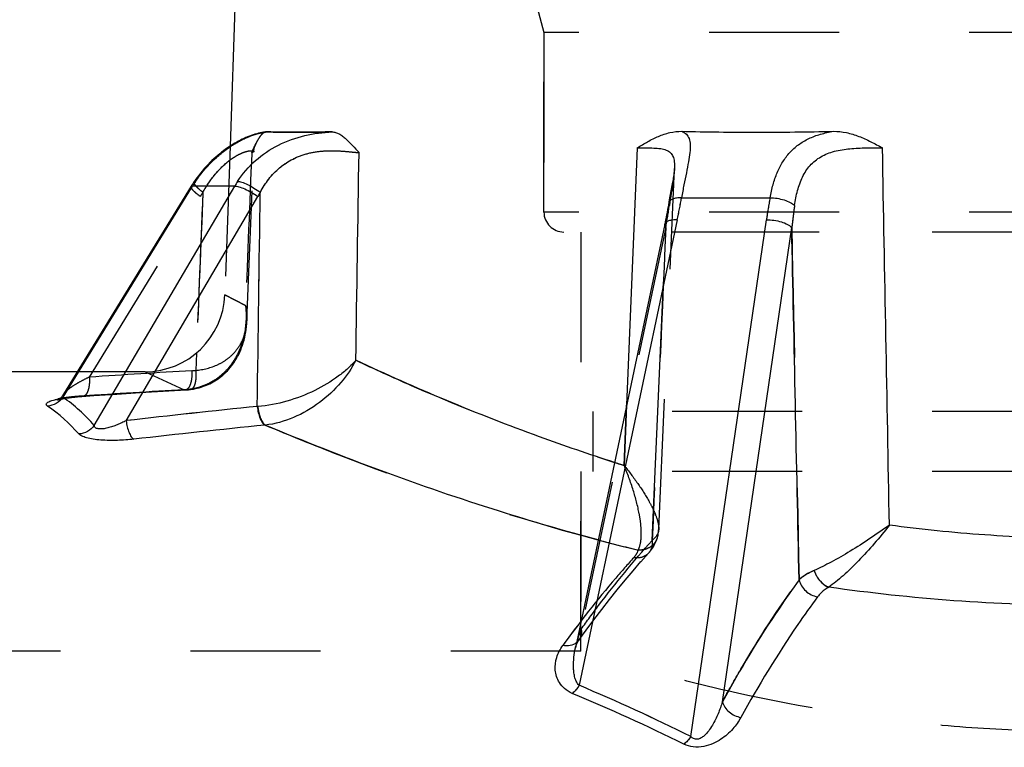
# Model space of a CAD drawing. Header units: millimetres. Extents: x 398 to 602, y 400 to 600.
# Tile 4 of 33: x 447 to 496, y 496 to 533. Entities that reach past the tile are written whole.
import ezdxf

# ---------------------------------------------------------------- set-up
doc = ezdxf.new("R2010")
doc.units = ezdxf.units.MM
doc.header["$LTSCALE"] = 65.185185
doc.linetypes.add('HIDDEN', pattern=[0.2, 0.1, -0.1])
doc.layers.add('FLAECHEN', color=7, linetype='CONTINUOUS')
doc.layers.add('KONST.EL_MIT_GEO', color=7, linetype='CONTINUOUS')

msp = doc.modelspace()

# ---------------------------------------------------------------- linework, layer by layer
at = {"layer": 'FLAECHEN', "color": 7, "linetype": 'Continuous'}
for p, q in [((458.395, 557.252), (457.323, 526.553)), ((449.678, 515.25), (421.85, 515.25))]:
    msp.add_line(p, q, dxfattribs=at)
at = {"layer": 'FLAECHEN', "color": 8, "linetype": 'HIDDEN'}
for p, q in [((472.25, 535.236), (473.05, 532.25)), ((473.05, 532.25), (473.05, 523.25)), ((526.95, 532.25), (473.05, 532.25)), ((457.323, 526.553), (457.063, 519.11)), ((474.9, 522.25), (474.9, 513.25)), ((525.1, 522.25), (474.9, 522.25)), ((453.066, 515.25), (449.678, 515.25)), ((525.1, 513.25), (474.9, 513.25)), ((475.5, 513.25), (475.5, 510.25)), ((474.9, 510.25), (474.9, 501.25)), ((525.1, 510.25), (474.9, 510.25)), ((474.9, 501.25), (402.5, 501.25))]:
    msp.add_line(p, q, dxfattribs=at)
at = {"layer": 'KONST.EL_MIT_GEO', "color": 8, "linetype": 'HIDDEN'}
for p, q in [((473.05, 523.25), (473.05, 532.25)), ((457.852, 526.859), (457.844, 526.855)), ((457.943, 526.904), (457.934, 526.9)), ((458.034, 526.947), (458.025, 526.943)), ((458.125, 526.987), (458.115, 526.983)), ((458.215, 527.024), (458.206, 527.021)), ((458.307, 527.06), (458.297, 527.056)), ((458.398, 527.094), (458.388, 527.09)), ((458.49, 527.125), (458.479, 527.121)), ((458.759, 527.201), (458.748, 527.198)), ((458.846, 527.221), (458.834, 527.218)), ((458.929, 527.238), (458.917, 527.235)), ((459.01, 527.251), (458.998, 527.249)), ((459.083, 527.262), (459.076, 527.261)), ((457.008, 526.332), (457.002, 526.327)), ((457.105, 526.403), (457.099, 526.399)), ((457.201, 526.471), (457.195, 526.467)), ((457.297, 526.536), (457.29, 526.531)), ((457.391, 526.597), (457.384, 526.593)), ((457.485, 526.655), (457.478, 526.651)), ((457.578, 526.71), (457.57, 526.706)), ((457.67, 526.763), (457.662, 526.758)), ((457.761, 526.812), (457.753, 526.808)), ((458.519, 526.324), (458.524, 526.368)), ((458.524, 526.368), (458.531, 526.416)), ((458.53, 526.412), (458.54, 526.46)), ((458.539, 526.456), (458.55, 526.502)), ((458.549, 526.499), (458.563, 526.544)), ((458.562, 526.541), (458.577, 526.586)), ((458.576, 526.582), (458.593, 526.626)), ((458.592, 526.623), (458.61, 526.665)), ((458.609, 526.662), (458.619, 526.682)), ((456.519, 525.924), (456.515, 525.92)), ((456.617, 526.012), (456.612, 526.008)), ((456.715, 526.097), (456.71, 526.093)), ((456.813, 526.179), (456.808, 526.175)), ((456.911, 526.257), (456.905, 526.253)), ((458.172, 517.799), (458.516, 526.282)), ((456.035, 525.429), (456.033, 525.426)), ((456.131, 525.535), (456.128, 525.532)), ((456.227, 525.637), (456.224, 525.634)), ((456.324, 525.736), (456.32, 525.733)), ((456.421, 525.832), (456.417, 525.828)), ((478.801, 507.36), (479.59, 525.442)), ((455.577, 524.846), (455.577, 524.846)), ((455.666, 524.97), (455.665, 524.969)), ((455.756, 525.09), (455.755, 525.088)), ((455.848, 525.206), (455.847, 525.205)), ((455.941, 525.319), (455.939, 525.317)), ((479.543, 525.035), (479.541, 525.026)), ((479.55, 525.083), (479.55, 525.079)), ((479.564, 525.179), (479.563, 525.174)), ((479.57, 525.225), (479.569, 525.217)), ((479.575, 525.269), (479.574, 525.257)), ((479.507, 524.823), (479.502, 524.79)), ((450.282, 514.982), (455.837, 524.038)), ((479.331, 523.866), (479.328, 523.846)), ((479.245, 523.376), (479.244, 523.373)), ((479.268, 523.504), (479.267, 523.5)), ((479.352, 523.701), (479.353, 523.709)), ((526.95, 523.25), (473.05, 523.25)), ((479.171, 522.992), (479.171, 522.988)), ((479.196, 523.12), (479.196, 523.116)), ((479.221, 523.248), (479.22, 523.245)), ((479.155, 522.473), (474.915, 502.349)), ((479.145, 522.863), (479.145, 522.859)), ((479.146, 522.25), (479.155, 522.473)), ((525.95, 522.25), (474.05, 522.25)), ((478.753, 513.25), (479.146, 522.25)), ((457.063, 519.11), (458.104, 518.561)), ((458.104, 518.561), (457.063, 519.11)), ((458.134, 517.368), (458.151, 517.51)), ((458.026, 516.829), (458.059, 516.959)), ((457.906, 516.459), (457.95, 516.58)), ((457.95, 516.579), (457.99, 516.703)), ((457.989, 516.702), (458.026, 516.83)), ((455.639, 516.188), (455.603, 515.319)), ((457.648, 515.914), (457.706, 516.017)), ((457.705, 516.015), (457.76, 516.122)), ((457.759, 516.121), (457.812, 516.231)), ((457.811, 516.23), (457.861, 516.344)), ((457.86, 516.342), (457.907, 516.46)), ((457.331, 515.458), (457.4, 515.544)), ((457.399, 515.542), (457.465, 515.631)), ((457.464, 515.63), (457.529, 515.723)), ((457.528, 515.721), (457.59, 515.817)), ((457.589, 515.815), (457.649, 515.915)), ((453.066, 515.25), (455.033, 514.346)), ((456.811, 514.958), (456.892, 515.021)), ((456.89, 515.02), (456.969, 515.086)), ((456.967, 515.085), (457.045, 515.155)), ((457.043, 515.153), (457.119, 515.226)), ((457.118, 515.224), (457.192, 515.3)), ((457.191, 515.299), (457.263, 515.378)), ((457.262, 515.377), (457.333, 515.459)), ((455.867, 514.474), (455.962, 514.505)), ((455.958, 514.504), (456.051, 514.537)), ((456.048, 514.536), (456.14, 514.573)), ((456.137, 514.571), (456.228, 514.611)), ((456.225, 514.609), (456.315, 514.652)), ((456.312, 514.65), (456.401, 514.696)), ((456.398, 514.694), (456.486, 514.742)), ((456.483, 514.741), (456.569, 514.792)), ((456.567, 514.791), (456.652, 514.845)), ((456.649, 514.843), (456.733, 514.901)), ((456.731, 514.899), (456.813, 514.959)), ((448.985, 514.121), (448.985, 514.121)), ((449.593, 513.988), (449.689, 513.997)), ((449.644, 513.993), (449.743, 514.002)), ((449.74, 514.002), (449.844, 514.01)), ((449.794, 514.006), (449.901, 514.014)), ((449.898, 514.014), (450.504, 514.055)), ((449.9, 514.03), (449.966, 514.034)), ((450.5, 514.054), (451.66, 514.13)), ((451.657, 514.129), (452.817, 514.202)), ((452.814, 514.202), (453.975, 514.273)), ((453.972, 514.272), (455.124, 514.34)), ((455.12, 514.34), (455.163, 514.343)), ((455.159, 514.343), (455.203, 514.346)), ((455.199, 514.346), (455.242, 514.35)), ((455.238, 514.349), (455.282, 514.354)), ((455.278, 514.354), (455.321, 514.359)), ((455.317, 514.358), (455.351, 514.362)), ((455.351, 514.362), (455.402, 514.37)), ((455.398, 514.369), (455.498, 514.385)), ((455.494, 514.384), (455.593, 514.404)), ((455.589, 514.403), (455.686, 514.425)), ((455.683, 514.424), (455.779, 514.449)), ((455.775, 514.448), (455.871, 514.475)), ((448.687, 513.834), (448.685, 513.833)), ((448.856, 513.881), (448.878, 513.885)), ((448.877, 513.885), (448.901, 513.89)), ((448.9, 513.89), (448.924, 513.895)), ((448.923, 513.895), (448.949, 513.9)), ((448.948, 513.9), (448.975, 513.905)), ((448.973, 513.904), (449.002, 513.91)), ((449, 513.909), (449.03, 513.915)), ((449.028, 513.914), (449.059, 513.92)), ((449.058, 513.919), (449.09, 513.925)), ((449.088, 513.924), (449.121, 513.93)), ((449.12, 513.93), (449.154, 513.935)), ((449.152, 513.935), (449.188, 513.94)), ((449.186, 513.94), (449.223, 513.945)), ((449.222, 513.945), (449.26, 513.95)), ((449.258, 513.95), (449.298, 513.955)), ((449.296, 513.955), (449.337, 513.96)), ((449.334, 513.96), (449.377, 513.965)), ((449.374, 513.965), (449.418, 513.97)), ((449.416, 513.969), (449.461, 513.975)), ((449.458, 513.974), (449.504, 513.979)), ((449.502, 513.979), (449.55, 513.984)), ((449.547, 513.984), (449.596, 513.989)), ((458.689, 513.512), (458.715, 513.513)), ((477.063, 510.558), (477.188, 513.57)), ((477.188, 513.57), (477.063, 510.558)), ((478.622, 510.25), (478.753, 513.25)), ((474.9, 501.25), (474.9, 510.25)), ((478.472, 506.798), (478.622, 510.25)), ((478.765, 507.064), (478.777, 507.126)), ((478.776, 507.124), (478.786, 507.188)), ((478.786, 507.186), (478.793, 507.25)), ((478.793, 507.249), (478.798, 507.314)), ((478.798, 507.315), (478.801, 507.361)), ((478.573, 506.555), (478.612, 506.629)), ((478.611, 506.626), (478.646, 506.7)), ((478.645, 506.697), (478.676, 506.77)), ((478.675, 506.767), (478.703, 506.841)), ((478.702, 506.838), (478.726, 506.911)), ((478.725, 506.907), (478.735, 506.94)), ((478.735, 506.941), (478.738, 506.954)), ((478.735, 506.941), (478.735, 506.94)), ((478.738, 506.95), (478.753, 507.009)), ((478.752, 507.006), (478.766, 507.067)), ((477.91, 505.733), (478.293, 506.165)), ((478.293, 506.165), (478.331, 506.208)), ((478.329, 506.206), (478.387, 506.277)), ((478.385, 506.274), (478.44, 506.346)), ((478.438, 506.344), (478.489, 506.416)), ((478.487, 506.414), (478.534, 506.487)), ((478.532, 506.484), (478.575, 506.558)), ((477.513, 505.273), (477.911, 505.734)), ((477.118, 504.803), (477.514, 505.274)), ((476.725, 504.323), (477.119, 504.805)), ((476.333, 503.833), (476.726, 504.325)), ((475.944, 503.334), (476.335, 503.835)), ((475.556, 502.825), (475.945, 503.336)), ((475.171, 502.306), (475.558, 502.827)), ((474.804, 501.801), (475.172, 502.308)), ((474.703, 501.634), (474.728, 501.681)), ((474.728, 501.68), (474.755, 501.727)), ((474.754, 501.725), (474.783, 501.771)), ((474.783, 501.77), (474.804, 501.801)), ((474.663, 501.539), (474.682, 501.588)), ((474.682, 501.587), (474.704, 501.635))]:
    msp.add_line(p, q, dxfattribs=at)
at = {"layer": 'KONST.EL_MIT_GEO', "color": 7, "linetype": 'Continuous'}
for p, q in [((477.723, 526.469), (477.188, 513.57)), ((479.523, 524.912), (479.502, 524.79)), ((448.957, 513.97), (455.445, 524.548)), ((450.523, 512.557), (457.557, 524.548)), ((457.557, 524.548), (455.445, 524.548)), ((455.577, 524.846), (455.52, 524.764)), ((479.478, 524.659), (479.363, 524.045)), ((479.502, 524.79), (479.478, 524.659)), ((452.121, 512.798), (458.715, 524.038)), ((479.363, 524.045), (479.331, 523.866)), ((479.944, 523.97), (484.378, 523.97)), ((479.1, 522.644), (474.628, 501.42)), ((479.732, 522.861), (474.818, 499.538)), ((479.145, 522.863), (479.1, 522.644)), ((480.41, 496.973), (484.194, 522.861)), ((481.99, 498.709), (485.464, 522.473)), ((448.985, 514.121), (448.985, 514.121)), ((458.715, 513.513), (458.689, 513.512))]:
    msp.add_line(p, q, dxfattribs=at)
for points in [[(459.125, 527.267), (459.076, 527.261), (458.998, 527.249), (458.917, 527.235), (458.834, 527.218), (458.748, 527.198), (458.659, 527.175), (458.569, 527.15), (458.479, 527.121), (458.388, 527.09), (458.297, 527.056), (458.206, 527.021), (458.115, 526.983), (458.025, 526.943), (457.934, 526.9), (457.844, 526.855), (457.753, 526.808), (457.662, 526.758), (457.57, 526.706), (457.478, 526.651), (457.384, 526.593), (457.29, 526.531), (457.195, 526.467), (457.099, 526.399), (457.002, 526.327), (456.905, 526.253), (456.808, 526.175), (456.71, 526.093), (456.612, 526.008), (456.515, 525.92), (456.417, 525.828), (456.32, 525.733), (456.224, 525.634), (456.128, 525.532), (456.033, 525.426), (455.939, 525.317), (455.847, 525.205), (455.755, 525.088), (455.665, 524.969), (455.577, 524.846)], [(479.59, 525.442), (479.588, 525.414), (479.586, 525.382), (479.583, 525.347), (479.58, 525.309), (479.575, 525.269), (479.57, 525.225), (479.564, 525.179), (479.557, 525.131), (479.55, 525.079), (479.541, 525.026), (479.532, 524.97), (479.523, 524.912)], [(455.453, 524.662), (455.43, 524.627), (455.408, 524.591), (455.385, 524.556), (448.986, 514.122)], [(455.52, 524.764), (455.499, 524.732), (455.476, 524.697), (455.453, 524.662)], [(479.331, 523.866), (479.268, 523.504), (479.245, 523.376), (479.221, 523.248), (479.196, 523.12), (479.171, 522.992), (479.145, 522.863)], [(448.913, 514.02), (448.895, 513.998), (448.876, 513.978), (448.858, 513.959), (448.84, 513.943), (448.823, 513.927), (448.807, 513.913), (448.792, 513.901), (448.777, 513.89), (448.764, 513.88), (448.752, 513.872), (448.74, 513.864), (448.73, 513.858), (448.72, 513.852), (448.712, 513.847), (448.705, 513.843), (448.698, 513.84), (448.693, 513.837), (448.689, 513.835), (448.686, 513.834), (448.685, 513.833), (448.685, 513.833)], [(448.985, 514.121), (448.97, 514.096), (448.951, 514.069), (448.932, 514.044), (448.913, 514.02)]]:
    msp.add_lwpolyline(points, dxfattribs=at)
at = {"layer": 'KONST.EL_MIT_GEO', "color": 8, "linetype": 'HIDDEN'}
for points in [[(458.671, 527.179), (458.581, 527.153), (458.569, 527.15)], [(458.516, 526.282), (458.519, 526.328), (458.524, 526.372)], [(479.589, 525.422), (479.587, 525.394), (479.584, 525.363), (479.582, 525.33), (479.578, 525.295)], [(458.151, 517.51), (458.164, 517.655), (458.172, 517.798)], [(458.059, 516.96), (458.088, 517.093), (458.113, 517.229), (458.134, 517.368)], [(448.685, 513.833), (448.686, 513.834), (448.688, 513.835), (448.692, 513.836), (448.697, 513.838), (448.704, 513.84), (448.712, 513.843), (448.721, 513.845), (448.731, 513.849), (448.742, 513.852), (448.755, 513.856), (448.769, 513.859), (448.784, 513.863), (448.801, 513.867), (448.818, 513.872), (448.837, 513.876), (448.856, 513.881)], [(474.628, 501.42), (474.634, 501.445), (474.647, 501.492), (474.663, 501.539)]]:
    msp.add_lwpolyline(points, dxfattribs=at)
at = {"layer": 'KONST.EL_MIT_GEO', "color": 7, "linetype": 'Continuous'}
for centre, radius, start, end in [((459.416, 524.895), 2.388, 96.3347, 97.6478), ((459.148, 527.065), 0.203, 88.7482, 96.3079), ((460.683, 521.347), 6.139, 145.9268, 148.5724), ((462.69, 521.526), 5.956, 146.8117, 149.511), ((462.984, 521.534), 4.95, 146.9013, 149.6056), ((450.611, 529.002), 29.762, 348.0919, 350.2659), ((513.334, 518.6), 29.449, 169.4948, 171.6823), ((521.603, 518.41), 36.366, 171.819, 173.5851), ((443.379, 506.576), 8.453, 41.1103, 55.3795), ((449.655, 509.22), 4.761, 100.433, 101.5763), ((444.101, 507.013), 8.483, 40.8008, 55.0863), ((508.978, 20.011), 496.057, 95.81842, 96.58152), ((509.346, 13.963), 501.14, 95.75757, 96.51285), ((460.05, 502.873), 9.751, 95.6428, 95.759), ((520.847, 467.543), 57.884, 142.52385, 144.04452), ((434.333, 403.894), 103.86, 63.66325, 67.05786), ((434.148, 402.855), 104.38, 63.90376, 67.27528)]:
    msp.add_arc(centre, radius, start, end, dxfattribs=at)
at = {"layer": 'KONST.EL_MIT_GEO', "color": 8, "linetype": 'HIDDEN'}
for centre, radius, start, end in [((476.13, 525.593), 3.462, 356.9878, 357.496), ((460.212, 521.355), 5.132, 145.8394, 148.4791), ((450.435, 529.035), 29.94, 348.0984, 350.2594), ((513.357, 518.597), 29.472, 169.4956, 171.6814), ((442.661, 528.932), 37.062, 349.9634, 351.7045), ((442.842, 528.903), 36.878, 349.959, 351.7089), ((511.131, 518.951), 32.132, 171.5, 171.7091), ((521.583, 518.412), 36.346, 171.8185, 173.5856), ((474.05, 523.25), 1, 180, 270), ((453.066, 519.25), 4, 270, 358), ((486.884, -31.409), 547.615, 93.2943, 93.83239), ((455.266, 517.898), 2.601, 273.2977, 277.4625), ((486.499, -38.132), 553.373, 93.2597, 93.79217), ((486.5, -38.154), 553.395, 93.25971, 93.78533), ((454.845, 517.881), 3.54, 273.043, 277.1569), ((454.846, 517.87), 3.529, 273.0398, 274.4144), ((454.844, 517.885), 3.544, 274.4155, 277.1557), ((454.894, 517.489), 3.146, 277.1549, 278.8416), ((508.978, 20.009), 496.058, 95.81842, 96.58152), ((504.571, 598.74), 92.372, 252.3638, 252.67495), ((477.949, 507.166), 0.818, 344.0069, 0.7004), ((503.329, 610.625), 107.397, 255.12918, 256.23453), ((479.847, 500.317), 5.334, 157.6012, 168.0663), ((479.842, 500.318), 5.329, 157.596, 168.0714), ((432.98, 400.945), 107.103, 63.71466, 67.00646), ((432.79, 399.862), 107.666, 63.95521, 67.22383)]:
    msp.add_arc(centre, radius, start, end, dxfattribs=at)
for points, knots in [([(455.598, 524.786), (455.851, 525.161), (456.413, 525.834), (457.373, 526.604), (458.194, 527.026), (458.781, 527.208), (459.037, 527.255), (459.152, 527.268)], [0, 0, 0, 0, 0.30466, 0.58654, 0.825184, 0.921692, 1, 1, 1, 1]), ([(459.125, 527.267), (459.076, 527.261), (459.001, 527.224), (458.919, 527.15), (458.83, 527.048), (458.728, 526.892), (458.655, 526.755), (458.619, 526.682)], [0, 0, 0, 0, 0.18705, 0.297042, 0.41884, 0.693744, 1, 1, 1, 1]), ([(462.438, 527.268), (461.823, 527.26), (460.951, 527.246), (459.856, 527.253), (459.375, 527.263), (459.152, 527.268)], [0, 0, 0, 0, 0.561069, 0.796092, 1, 1, 1, 1]), ([(458.619, 526.682), (458.601, 526.646), (458.528, 526.495), (458.461, 526.343), (458.411, 526.228)], [0, 0, 0, 0, 0.246497, 1, 1, 1, 1]), ([(458.411, 526.228), (458.428, 526.266), (458.495, 526.419), (458.563, 526.571), (458.619, 526.682)], [0, 0, 0, 0, 0.251221, 1, 1, 1, 1]), ([(458.838, 524.237), (458.959, 524.469), (459.242, 524.916), (459.793, 525.494), (460.465, 525.937), (461.213, 526.211), (461.964, 526.325), (462.659, 526.33), (463.258, 526.282), (463.623, 526.242), (463.786, 526.228)], [0, 0, 0, 0, 0.136665, 0.27436, 0.413745, 0.552836, 0.68639, 0.808491, 0.91438, 1, 1, 1, 1]), ([(455.965, 524.237), (456.074, 524.434), (456.309, 524.811), (456.714, 525.317), (457.085, 525.676), (457.386, 525.909), (457.599, 526.049), (457.799, 526.158), (457.98, 526.237), (458.139, 526.289), (458.271, 526.317), (458.375, 526.327), (458.443, 526.323), (458.482, 526.313), (458.504, 526.304), (458.517, 526.291), (458.516, 526.282)], [0, 0, 0, 0, 0.195823, 0.385263, 0.561995, 0.642817, 0.716865, 0.782997, 0.840388, 0.888617, 0.927637, 0.957676, 0.979135, 0.986846, 0.992699, 1, 1, 1, 1]), ([(455.965, 524.237), (456.141, 524.557), (456.533, 525.141), (457.034, 525.638), (457.298, 525.84)], [0, 0, 0, 0, 0.52334, 1, 1, 1, 1]), ([(458.516, 526.282), (458.516, 526.269), (458.49, 526.251), (458.454, 526.238), (458.426, 526.231), (458.411, 526.228)], [0, 0, 0, 0, 0.326927, 0.616494, 1, 1, 1, 1]), ([(479.59, 525.442), (479.584, 525.307), (479.555, 525.021), (479.464, 524.402), (479.384, 523.919), (479.335, 523.585)], [0, 0, 0, 0, 0.216222, 0.45939, 1, 1, 1, 1]), ([(455.367, 524.526), (455.355, 524.506), (455.375, 524.454), (455.415, 524.399), (455.47, 524.338), (455.541, 524.271), (455.663, 524.166), (455.764, 524.09), (455.837, 524.038)], [0, 0, 0, 0, 0.102584, 0.191991, 0.308502, 0.450589, 0.615591, 1, 1, 1, 1]), ([(455.965, 524.237), (455.894, 524.293), (455.795, 524.375), (455.678, 524.488), (455.611, 524.561), (455.559, 524.627), (455.522, 524.688), (455.506, 524.743), (455.52, 524.764)], [0, 0, 0, 0, 0.381083, 0.545078, 0.686629, 0.803139, 0.893198, 1, 1, 1, 1]), ([(455.598, 524.786), (455.589, 524.787), (455.562, 524.788), (455.531, 524.779), (455.52, 524.764)], [0, 0, 0, 0, 0.328342, 1, 1, 1, 1]), ([(479.305, 523.716), (479.302, 523.695), (479.304, 523.648), (479.323, 523.606), (479.335, 523.585)], [0, 0, 0, 0, 0.470284, 1, 1, 1, 1]), ([(479.1, 522.644), (479.095, 522.617), (479.101, 522.553), (479.135, 522.499), (479.155, 522.473)], [0, 0, 0, 0, 0.450303, 1, 1, 1, 1]), ([(458.104, 518.561), (458.15, 518.101), (458.125, 517.399), (457.88, 516.513), (457.589, 515.892), (457.183, 515.334), (456.657, 514.865), (456.015, 514.52), (455.534, 514.4), (455.286, 514.368)], [0, 0, 0, 0, 0.247588, 0.369602, 0.491109, 0.61319, 0.737412, 0.865752, 1, 1, 1, 1]), ([(458.104, 518.561), (458.118, 518.497), (458.164, 518.246), (458.179, 517.989), (458.172, 517.799)], [0, 0, 0, 0, 0.254579, 1, 1, 1, 1]), ([(458.172, 517.799), (458.174, 517.861), (458.176, 518.117), (458.144, 518.372), (458.104, 518.561)], [0, 0, 0, 0, 0.246368, 1, 1, 1, 1]), ([(455.603, 515.319), (455.987, 515.354), (456.544, 515.49), (457.165, 515.855), (457.529, 516.177), (457.809, 516.544), (458.073, 517.071), (458.16, 517.51), (458.172, 517.798)], [0, 0, 0, 0, 0.295571, 0.427031, 0.549549, 0.665775, 0.778296, 1, 1, 1, 1]), ([(463.628, 515.823), (464.548, 515.392), (468.931, 513.408), (473.44, 511.689), (477.063, 510.558)], [0, 0, 0, 0, 0.21113, 1, 1, 1, 1]), ([(450.282, 514.982), (450.142, 514.918), (449.876, 514.787), (449.51, 514.576), (449.243, 514.391), (449.075, 514.238), (449.009, 514.16), (448.985, 514.121)], [0, 0, 0, 0, 0.294019, 0.566054, 0.807267, 0.91143, 1, 1, 1, 1]), ([(450.282, 514.982), (450.288, 514.86), (450.284, 514.682), (450.25, 514.457), (450.213, 514.313), (450.166, 514.193), (450.11, 514.101), (450.044, 514.039), (449.991, 514.02), (449.967, 514.019)], [0, 0, 0, 0, 0.339354, 0.49391, 0.632517, 0.752101, 0.851317, 0.93176, 1, 1, 1, 1]), ([(455.415, 515.301), (455.42, 515.179), (455.414, 515.001), (455.378, 514.775), (455.34, 514.631), (455.292, 514.511), (455.234, 514.419), (455.168, 514.357), (455.115, 514.339), (455.09, 514.338)], [0, 0, 0, 0, 0.339176, 0.493739, 0.632387, 0.752023, 0.851285, 0.931753, 1, 1, 1, 1]), ([(455.603, 515.319), (455.615, 515.2), (455.621, 515.026), (455.601, 514.805), (455.573, 514.663), (455.534, 514.544), (455.485, 514.451), (455.425, 514.387), (455.375, 514.366), (455.351, 514.362)], [0, 0, 0, 0, 0.340655, 0.495204, 0.633566, 0.752805, 0.851693, 0.931901, 1, 1, 1, 1]), ([(455.603, 515.319), (455.615, 515.2), (455.621, 515.026), (455.601, 514.805), (455.573, 514.663), (455.534, 514.544), (455.485, 514.451), (455.425, 514.387), (455.375, 514.366), (455.351, 514.362)], [0, 0, 0, 0, 0.340655, 0.495204, 0.633566, 0.752805, 0.851693, 0.931901, 1, 1, 1, 1]), ([(449.9, 514.03), (449.766, 514.021), (449.508, 514), (449.141, 513.959), (448.875, 513.919), (448.733, 513.891), (448.7, 513.884)], [0, 0, 0, 0, 0.33374, 0.641208, 0.916009, 1, 1, 1, 1]), ([(448.793, 513.902), (448.963, 513.934), (449.331, 513.985), (449.701, 514.016), (449.9, 514.03)], [0, 0, 0, 0, 0.463423, 1, 1, 1, 1]), ([(449.967, 514.019), (449.961, 514.018), (449.939, 514.018), (449.916, 514.023), (449.9, 514.03)], [0, 0, 0, 0, 0.244083, 1, 1, 1, 1]), ([(455.09, 514.338), (455.076, 514.337), (455.056, 514.339), (455.038, 514.344), (455.033, 514.346)], [0, 0, 0, 0, 0.742624, 1, 1, 1, 1]), ([(455.351, 514.362), (455.346, 514.362), (455.324, 514.36), (455.302, 514.364), (455.286, 514.368)], [0, 0, 0, 0, 0.244245, 1, 1, 1, 1]), ([(455.351, 514.362), (455.346, 514.362), (455.324, 514.36), (455.302, 514.364), (455.286, 514.368)], [0, 0, 0, 0, 0.244245, 1, 1, 1, 1]), ([(458.715, 513.513), (458.726, 513.406), (458.759, 513.202), (458.841, 512.926), (458.945, 512.713), (459.04, 512.606), (459.091, 512.577)], [0, 0, 0, 0, 0.31284, 0.597531, 0.830516, 1, 1, 1, 1]), ([(459.091, 512.577), (460.314, 512.064), (466.405, 509.602), (472.679, 507.561), (477.774, 506.313)], [0, 0, 0, 0, 0.20168, 1, 1, 1, 1]), ([(477.063, 510.558), (477.303, 510.263), (477.742, 509.687), (478.217, 508.95), (478.512, 508.39), (478.674, 508.015), (478.778, 507.676), (478.805, 507.459), (478.801, 507.361)], [0, 0, 0, 0, 0.309426, 0.588242, 0.712429, 0.82383, 0.92025, 1, 1, 1, 1]), ([(477.774, 506.313), (477.83, 506.42), (477.907, 506.68), (477.939, 507.112), (477.911, 507.606), (477.797, 508.353), (477.532, 509.354), (477.236, 510.15), (477.063, 510.558)], [0, 0, 0, 0, 0.08305, 0.18185, 0.294993, 0.420121, 0.697504, 1, 1, 1, 1]), ([(478.766, 507.176), (478.754, 507.143), (478.684, 506.997), (478.569, 506.878), (478.472, 506.798)], [0, 0, 0, 0, 0.220662, 1, 1, 1, 1]), ([(478.801, 507.36), (478.8, 507.344), (478.796, 507.281), (478.782, 507.219), (478.766, 507.176)], [0, 0, 0, 0, 0.266188, 1, 1, 1, 1]), ([(474.915, 502.349), (475.202, 502.749), (476.329, 504.278), (477.533, 505.751), (478.472, 506.798)], [0, 0, 0, 0, 0.259348, 1, 1, 1, 1]), ([(478.735, 506.94), (478.707, 506.846), (478.616, 506.663), (478.388, 506.453), (478.096, 506.327), (477.881, 506.307), (477.774, 506.313)], [0, 0, 0, 0, 0.239559, 0.484698, 0.738411, 1, 1, 1, 1]), ([(478.735, 506.94), (478.707, 506.846), (478.616, 506.663), (478.388, 506.453), (478.096, 506.327), (477.881, 506.307), (477.774, 506.313)], [0, 0, 0, 0, 0.239559, 0.484698, 0.738411, 1, 1, 1, 1]), ([(478.472, 506.798), (478.488, 506.684), (478.477, 506.452), (478.366, 506.246), (478.293, 506.165)], [0, 0, 0, 0, 0.513097, 1, 1, 1, 1]), ([(477.549, 505.932), (477.576, 505.962), (477.67, 506.076), (477.744, 506.209), (477.774, 506.313)], [0, 0, 0, 0, 0.272562, 1, 1, 1, 1]), ([(478.293, 506.165), (478.25, 506.117), (478.148, 506.031), (477.901, 505.918), (477.686, 505.909), (477.549, 505.932)], [0, 0, 0, 0, 0.240078, 0.48522, 1, 1, 1, 1]), ([(477.549, 505.932), (477.243, 505.595), (475.997, 504.178), (474.833, 502.69), (473.992, 501.53)], [0, 0, 0, 0, 0.240914, 1, 1, 1, 1]), ([(485.834, 504.819), (485.93, 504.915), (486.171, 505.098), (486.44, 505.233), (486.589, 505.298)], [0, 0, 0, 0, 0.454902, 1, 1, 1, 1]), ([(486.589, 505.298), (486.618, 505.202), (486.716, 504.972), (486.952, 504.664), (487.195, 504.502), (487.321, 504.455)], [0, 0, 0, 0, 0.25967, 0.647249, 1, 1, 1, 1]), ([(481.99, 498.709), (482.293, 499.262), (483.477, 501.357), (484.786, 503.383), (485.834, 504.819)], [0, 0, 0, 0, 0.2617, 1, 1, 1, 1]), ([(474.915, 502.349), (474.933, 502.253), (474.935, 502.058), (474.858, 501.876), (474.804, 501.801)], [0, 0, 0, 0, 0.514099, 1, 1, 1, 1]), ([(525.1, 501.25), (524.46, 501.049), (522.029, 500.313), (516.913, 498.977), (510.807, 497.884), (504.865, 497.315), (500, 497.157), (495.135, 497.315), (489.193, 497.884), (483.087, 498.977), (477.971, 500.313), (475.54, 501.049), (474.9, 501.25)], [0, 0, 0, 0, 0.03944, 0.149318, 0.310607, 0.403453, 0.5, 0.596547, 0.689393, 0.850682, 0.96056, 1, 1, 1, 1]), ([(474.818, 499.538), (474.769, 499.456), (474.667, 499.309), (474.538, 499.182), (474.471, 499.132)], [0, 0, 0, 0, 0.532705, 1, 1, 1, 1]), ([(480.41, 496.973), (480.36, 496.897), (480.256, 496.76), (480.129, 496.642), (480.063, 496.594)], [0, 0, 0, 0, 0.527598, 1, 1, 1, 1])]:
    msp.add_open_spline(points, degree=3, knots=knots, dxfattribs=at)
at = {"layer": 'KONST.EL_MIT_GEO', "color": 7, "linetype": 'Continuous'}
for points, knots in [([(455.598, 524.786), (456.073, 525.489), (456.946, 526.373), (458.141, 527.002), (458.724, 527.193), (458.981, 527.246), (459.098, 527.261)], [0, 0, 0, 0, 0.580919, 0.820889, 0.919151, 1, 1, 1, 1]), ([(457.705, 524.786), (457.955, 525.169), (458.56, 525.878), (459.726, 526.664), (461.053, 527.127), (461.979, 527.245), (462.438, 527.268)], [0, 0, 0, 0, 0.247003, 0.497571, 0.751654, 1, 1, 1, 1]), ([(459.152, 527.268), (459.375, 527.263), (459.856, 527.253), (460.951, 527.246), (461.823, 527.26), (462.438, 527.268)], [0, 0, 0, 0, 0.203908, 0.438931, 1, 1, 1, 1]), ([(462.438, 527.268), (462.497, 527.269), (462.62, 527.25), (462.796, 527.174), (462.967, 527.062), (463.195, 526.872), (463.465, 526.587), (463.676, 526.348), (463.786, 526.228)], [0, 0, 0, 0, 0.101986, 0.210228, 0.326878, 0.451655, 0.719512, 1, 1, 1, 1]), ([(477.723, 526.469), (477.896, 526.574), (478.243, 526.781), (478.782, 527.055), (479.351, 527.253), (479.753, 527.302), (479.951, 527.297)], [0, 0, 0, 0, 0.251775, 0.502962, 0.752309, 1, 1, 1, 1]), ([(479.951, 527.297), (480.037, 527.263), (480.158, 527.194), (480.272, 527.052), (480.33, 526.927), (480.366, 526.782), (480.387, 526.549), (480.364, 526.205), (480.288, 525.739), (480.181, 525.203), (480.06, 524.606), (479.982, 524.187), (479.944, 523.97)], [0, 0, 0, 0, 0.077891, 0.114362, 0.152235, 0.193617, 0.239959, 0.350137, 0.484226, 0.639747, 0.812964, 1, 1, 1, 1]), ([(479.951, 527.297), (481.193, 527.268), (483.729, 527.232), (486.265, 527.269), (487.558, 527.297)], [0, 0, 0, 0, 0.4899, 1, 1, 1, 1]), ([(484.378, 523.97), (484.419, 524.189), (484.515, 524.614), (484.721, 525.22), (484.997, 525.767), (485.353, 526.246), (485.794, 526.643), (486.318, 526.951), (486.914, 527.17), (487.338, 527.261), (487.558, 527.297)], [0, 0, 0, 0, 0.13428, 0.26222, 0.384287, 0.502274, 0.619355, 0.739421, 0.865776, 1, 1, 1, 1]), ([(487.558, 527.297), (487.774, 527.302), (488.209, 527.253), (488.833, 527.055), (489.43, 526.78), (489.817, 526.573), (490.01, 526.469)], [0, 0, 0, 0, 0.247747, 0.497091, 0.747975, 1, 1, 1, 1]), ([(458.838, 524.237), (458.959, 524.469), (459.242, 524.916), (459.793, 525.494), (460.465, 525.937), (461.213, 526.211), (461.964, 526.325), (462.659, 526.33), (463.258, 526.282), (463.623, 526.242), (463.786, 526.228)], [0, 0, 0, 0, 0.136665, 0.27436, 0.413745, 0.552836, 0.68639, 0.808491, 0.91438, 1, 1, 1, 1]), ([(477.723, 526.469), (477.87, 526.47), (478.149, 526.472), (478.541, 526.466), (478.881, 526.438), (479.166, 526.375), (479.357, 526.266), (479.463, 526.144), (479.521, 526.036), (479.561, 525.911), (479.594, 525.711), (479.594, 525.552), (479.59, 525.442)], [0, 0, 0, 0, 0.173241, 0.328229, 0.46225, 0.574488, 0.669611, 0.715172, 0.762403, 0.813433, 0.8697, 1, 1, 1, 1]), ([(485.607, 523.585), (485.643, 523.835), (485.736, 524.321), (485.976, 525.009), (486.295, 525.51), (486.63, 525.831), (487.024, 526.101), (487.615, 526.326), (488.389, 526.442), (489.195, 526.474), (489.739, 526.471), (490.01, 526.469)], [0, 0, 0, 0, 0.126121, 0.246066, 0.360939, 0.4181, 0.476222, 0.598155, 0.729041, 0.864925, 1, 1, 1, 1]), ([(455.367, 524.526), (455.37, 524.531), (455.381, 524.541), (455.409, 524.549), (455.432, 524.549), (455.445, 524.548)], [0, 0, 0, 0, 0.184013, 0.526429, 1, 1, 1, 1]), ([(455.52, 524.764), (455.523, 524.768), (455.535, 524.779), (455.562, 524.787), (455.585, 524.787), (455.598, 524.786)], [0, 0, 0, 0, 0.192728, 0.538353, 1, 1, 1, 1]), ([(457.557, 524.548), (457.588, 524.55), (457.658, 524.544), (457.828, 524.504), (458.079, 524.406), (458.396, 524.245), (458.61, 524.111), (458.715, 524.038)], [0, 0, 0, 0, 0.071434, 0.164995, 0.408613, 0.700446, 1, 1, 1, 1]), ([(457.705, 524.786), (457.736, 524.788), (457.806, 524.781), (457.973, 524.737), (458.22, 524.632), (458.529, 524.458), (458.737, 524.315), (458.838, 524.237)], [0, 0, 0, 0, 0.071373, 0.164596, 0.407498, 0.699307, 1, 1, 1, 1]), ([(479.944, 523.97), (479.861, 523.969), (479.71, 523.959), (479.534, 523.918), (479.424, 523.866), (479.365, 523.823), (479.323, 523.773), (479.308, 523.735), (479.305, 523.716)], [0, 0, 0, 0, 0.339365, 0.620653, 0.736426, 0.835939, 0.921948, 1, 1, 1, 1]), ([(484.378, 523.97), (484.497, 523.969), (484.736, 523.947), (485.077, 523.868), (485.374, 523.752), (485.544, 523.645), (485.607, 523.585)], [0, 0, 0, 0, 0.271263, 0.548078, 0.799473, 1, 1, 1, 1]), ([(479.732, 522.861), (479.651, 522.863), (479.503, 522.859), (479.33, 522.827), (479.221, 522.782), (479.162, 522.743), (479.119, 522.698), (479.104, 522.662), (479.1, 522.644)], [0, 0, 0, 0, 0.342257, 0.624511, 0.740023, 0.838766, 0.923526, 1, 1, 1, 1]), ([(484.194, 522.861), (484.32, 522.865), (484.575, 522.849), (484.934, 522.773), (485.204, 522.668), (485.374, 522.561), (485.439, 522.503), (485.464, 522.473)], [0, 0, 0, 0, 0.278589, 0.559678, 0.80865, 0.912526, 1, 1, 1, 1]), ([(463.628, 515.823), (463.504, 515.68), (463.223, 515.398), (462.557, 514.858), (461.549, 514.259), (460.189, 513.734), (459.207, 513.546), (458.715, 513.513)], [0, 0, 0, 0, 0.10249, 0.214595, 0.463359, 0.733458, 1, 1, 1, 1]), ([(463.628, 515.823), (463.426, 515.424), (462.891, 514.646), (461.83, 513.659), (460.545, 512.906), (459.576, 512.629), (459.091, 512.577)], [0, 0, 0, 0, 0.232276, 0.484942, 0.747037, 1, 1, 1, 1]), ([(476.585, 510.709), (475.322, 511.11), (470.926, 512.613), (466.636, 514.417), (463.628, 515.823)], [0, 0, 0, 0, 0.285206, 1, 1, 1, 1]), ([(448.957, 513.97), (448.946, 513.991), (448.945, 514.048), (448.97, 514.096), (448.985, 514.121)], [0, 0, 0, 0, 0.45004, 1, 1, 1, 1]), ([(448.182, 513.533), (448.171, 513.54), (448.153, 513.554), (448.132, 513.579), (448.12, 513.605), (448.119, 513.641), (448.148, 513.686), (448.209, 513.73), (448.298, 513.773), (448.411, 513.813), (448.548, 513.851), (448.647, 513.873), (448.7, 513.884)], [0, 0, 0, 0, 0.049796, 0.090632, 0.124958, 0.156488, 0.226433, 0.322389, 0.449181, 0.605977, 0.790456, 1, 1, 1, 1]), ([(448.957, 513.97), (448.868, 513.844), (448.636, 513.631), (448.332, 513.541), (448.182, 513.533)], [0, 0, 0, 0, 0.504791, 1, 1, 1, 1]), ([(458.689, 513.512), (458.7, 513.404), (458.733, 513.2), (458.817, 512.924), (458.923, 512.711), (459.02, 512.603), (459.072, 512.575)], [0, 0, 0, 0, 0.312112, 0.596421, 0.829573, 1, 1, 1, 1]), ([(458.715, 513.513), (458.726, 513.406), (458.759, 513.202), (458.841, 512.926), (458.945, 512.713), (459.04, 512.606), (459.091, 512.577)], [0, 0, 0, 0, 0.31284, 0.597531, 0.830516, 1, 1, 1, 1]), ([(450.523, 512.557), (450.433, 512.435), (450.198, 512.23), (449.898, 512.143), (449.748, 512.134)], [0, 0, 0, 0, 0.502663, 1, 1, 1, 1]), ([(452.121, 512.798), (452.05, 512.761), (451.903, 512.689), (451.677, 512.59), (451.441, 512.502), (451.199, 512.429), (450.96, 512.383), (450.769, 512.377), (450.643, 512.408), (450.576, 512.446), (450.536, 512.498), (450.525, 512.537), (450.523, 512.557)], [0, 0, 0, 0, 0.137677, 0.27864, 0.422505, 0.568031, 0.711028, 0.83863, 0.890099, 0.931867, 0.966988, 1, 1, 1, 1]), ([(452.121, 512.798), (452.133, 512.693), (452.167, 512.493), (452.252, 512.221), (452.357, 512.009), (452.453, 511.9), (452.504, 511.869)], [0, 0, 0, 0, 0.30885, 0.591724, 0.826137, 1, 1, 1, 1]), ([(475.766, 506.825), (474.109, 507.265), (468.459, 508.908), (462.935, 510.965), (459.091, 512.577)], [0, 0, 0, 0, 0.291467, 1, 1, 1, 1]), ([(452.504, 511.869), (452.233, 511.838), (451.682, 511.798), (451, 511.807), (450.48, 511.864), (450.158, 511.929), (449.937, 512.004), (449.811, 512.076), (449.765, 512.115), (449.748, 512.134)], [0, 0, 0, 0, 0.289755, 0.587444, 0.725803, 0.845268, 0.937359, 0.972143, 1, 1, 1, 1]), ([(490.359, 507.563), (490.038, 507.332), (489.392, 506.884), (488.42, 506.264), (487.489, 505.728), (486.879, 505.423), (486.589, 505.298)], [0, 0, 0, 0, 0.269111, 0.535552, 0.785344, 1, 1, 1, 1]), ([(490.359, 507.563), (490.114, 507.25), (489.616, 506.642), (488.844, 505.793), (488.191, 505.157), (487.683, 504.724), (487.44, 504.538), (487.321, 504.455)], [0, 0, 0, 0, 0.27336, 0.541109, 0.789271, 0.900609, 1, 1, 1, 1]), ([(509.641, 507.563), (508.055, 507.348), (504.846, 507.018), (500, 506.851), (495.154, 507.018), (491.945, 507.348), (490.359, 507.563)], [0, 0, 0, 0, 0.248374, 0.5, 0.751626, 1, 1, 1, 1]), ([(486.589, 505.298), (486.44, 505.233), (486.171, 505.098), (485.93, 504.915), (485.834, 504.819)], [0, 0, 0, 0, 0.545098, 1, 1, 1, 1]), ([(486.589, 505.298), (486.618, 505.202), (486.716, 504.972), (486.952, 504.664), (487.195, 504.502), (487.321, 504.455)], [0, 0, 0, 0, 0.25967, 0.647249, 1, 1, 1, 1]), ([(485.834, 504.819), (485.496, 504.355), (484.113, 502.385), (482.869, 500.317), (481.99, 498.709)], [0, 0, 0, 0, 0.238529, 1, 1, 1, 1]), ([(485.834, 504.819), (485.881, 504.61), (486.127, 504.215), (486.54, 504.01), (486.757, 503.974)], [0, 0, 0, 0, 0.493382, 1, 1, 1, 1]), ([(487.321, 504.455), (487.262, 504.421), (487.052, 504.289), (486.864, 504.118), (486.757, 503.974)], [0, 0, 0, 0, 0.276376, 1, 1, 1, 1]), ([(512.679, 504.455), (510.599, 504.158), (506.38, 503.7), (500, 503.466), (493.62, 503.7), (489.401, 504.158), (487.321, 504.455)], [0, 0, 0, 0, 0.247816, 0.5, 0.752184, 1, 1, 1, 1]), ([(486.757, 503.974), (486.419, 503.515), (485.037, 501.566), (483.793, 499.52), (482.914, 497.928)], [0, 0, 0, 0, 0.238632, 1, 1, 1, 1]), ([(474.681, 501.672), (474.592, 501.601), (474.362, 501.5), (474.115, 501.506), (473.992, 501.53)], [0, 0, 0, 0, 0.477561, 1, 1, 1, 1]), ([(474.471, 499.132), (474.329, 499.192), (474.083, 499.343), (473.82, 499.65), (473.671, 499.973), (473.586, 500.403), (473.655, 500.956), (473.861, 501.349), (473.992, 501.53)], [0, 0, 0, 0, 0.163478, 0.300714, 0.423097, 0.538153, 0.762621, 1, 1, 1, 1]), ([(474.818, 499.538), (474.754, 499.595), (474.659, 499.74), (474.583, 499.977), (474.542, 500.217), (474.522, 500.539), (474.543, 500.942), (474.595, 501.261), (474.628, 501.419)], [0, 0, 0, 0, 0.13157, 0.257226, 0.381204, 0.504706, 0.751711, 1, 1, 1, 1]), ([(474.818, 499.538), (474.769, 499.456), (474.667, 499.309), (474.538, 499.182), (474.471, 499.132)], [0, 0, 0, 0, 0.532705, 1, 1, 1, 1]), ([(481.99, 498.709), (481.959, 498.609), (481.892, 498.41), (481.777, 498.114), (481.645, 497.822), (481.491, 497.533), (481.308, 497.253), (481.118, 497.034), (480.924, 496.89), (480.772, 496.83), (480.64, 496.832), (480.521, 496.87), (480.449, 496.93), (480.41, 496.973)], [0, 0, 0, 0, 0.116085, 0.233321, 0.351946, 0.472388, 0.595501, 0.723388, 0.79105, 0.862818, 0.899724, 0.935206, 1, 1, 1, 1]), ([(481.99, 498.709), (482.018, 498.614), (482.109, 498.426), (482.324, 498.193), (482.598, 498.016), (482.807, 497.947), (482.914, 497.928)], [0, 0, 0, 0, 0.234179, 0.484715, 0.743558, 1, 1, 1, 1]), ([(482.914, 497.928), (482.801, 497.723), (482.513, 497.315), (482.027, 496.88), (481.523, 496.598), (481.054, 496.447), (480.543, 496.424), (480.211, 496.522), (480.063, 496.594)], [0, 0, 0, 0, 0.20352, 0.432192, 0.561403, 0.704251, 0.856986, 1, 1, 1, 1]), ([(480.41, 496.973), (480.36, 496.897), (480.256, 496.76), (480.129, 496.642), (480.063, 496.594)], [0, 0, 0, 0, 0.527598, 1, 1, 1, 1])]:
    msp.add_open_spline(points, degree=3, knots=knots, dxfattribs=at)
for points in [[(490.359, 507.563), (490.242, 513.865), (490.126, 520.167), (490.01, 526.469)], [(463.628, 515.823), (463.681, 519.291), (463.733, 522.759), (463.786, 526.228)], [(458.689, 513.512), (458.738, 517.087), (458.788, 520.662), (458.838, 524.237)], [(485.834, 504.819), (485.71, 510.704), (485.587, 516.588), (485.464, 522.473)]]:
    msp.add_open_spline(points, degree=3, dxfattribs=at)
at = {"layer": 'KONST.EL_MIT_GEO', "color": 8, "linetype": 'HIDDEN'}
for points in [[(458.411, 526.228), (458.309, 523.672), (458.206, 521.116), (458.104, 518.561)], [(458.411, 526.228), (458.309, 523.672), (458.206, 521.116), (458.104, 518.561)], [(463.628, 515.823), (463.681, 519.291), (463.733, 522.759), (463.786, 526.228)], [(455.965, 524.237), (455.844, 521.264), (455.724, 518.292), (455.603, 515.319)], [(455.965, 524.237), (455.856, 521.554), (455.747, 518.871), (455.639, 516.188)], [(458.689, 513.512), (458.738, 517.087), (458.788, 520.662), (458.838, 524.237)], [(479.155, 522.473), (478.927, 517.248), (478.7, 512.023), (478.472, 506.798)], [(485.464, 522.473), (485.587, 516.588), (485.71, 510.704), (485.834, 504.819)], [(474.804, 501.801), (474.77, 501.753), (474.728, 501.709), (474.681, 501.672)], [(474.804, 501.801), (474.77, 501.753), (474.728, 501.709), (474.681, 501.672)]]:
    msp.add_open_spline(points, degree=3, dxfattribs=at)

doc.saveas('drawing.dxf')
